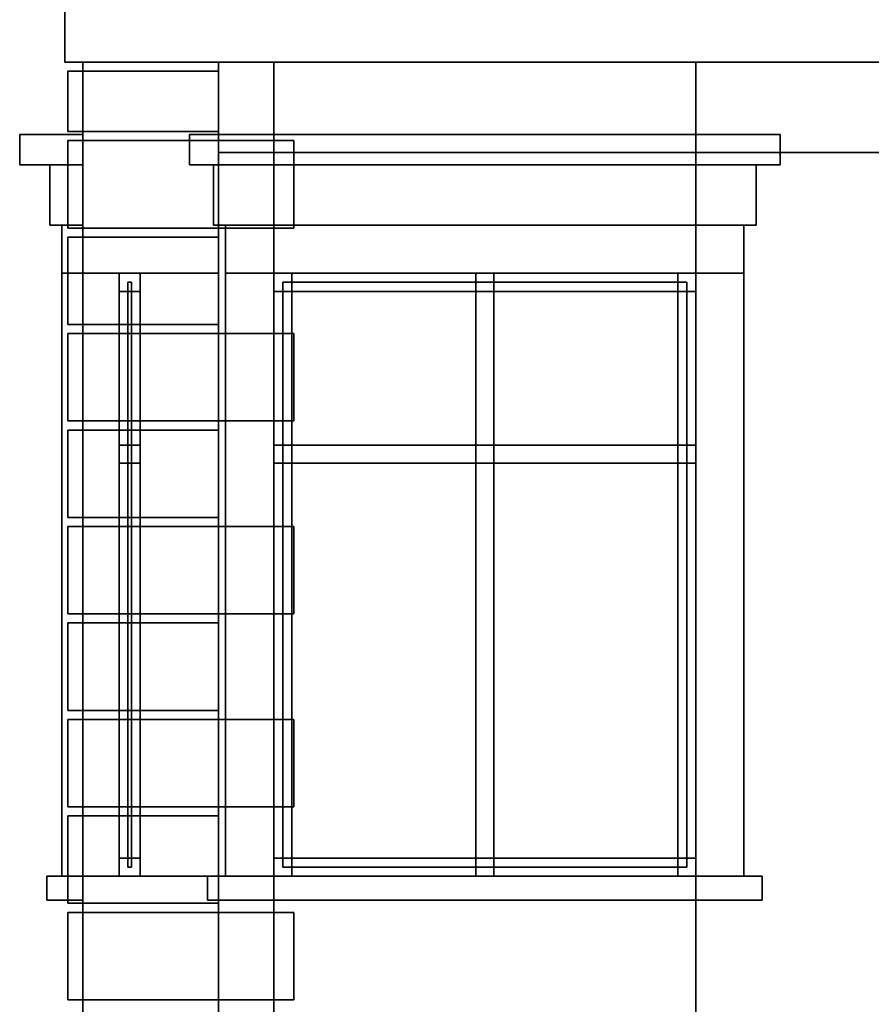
# Model space of a CAD drawing. Header units: metres. Extents: x -34.5 to -0.5, y 0 to 14.7.
# Tile 2 of 74: x -30.2 to -27.4, y 4.8 to 8. Entities that reach past the tile are written whole.
import ezdxf

# ---------------------------------------------------------------- set-up
doc = ezdxf.new("R2010")
doc.units = ezdxf.units.M
for name, color, linetype in [('FRAME', 8, 'Continuous'), ('GLASS', 5, 'Continuous'), ('INTERIOR_WALL', 8, 'Continuous'), ('PLASTER', 8, 'Continuous'), ('STUCCO', 8, 'Continuous')]:
    doc.layers.add(name, color=color, linetype=linetype)

msp = doc.modelspace()

# ---------------------------------------------------------------- linework, layer by layer
at = {"layer": 'FRAME'}
for points in [[(-29.81, 7.14), (-29.88, 7.14), (-29.88, 7.2), (-29.81, 7.2)], [(-29.81, 5.2), (-29.88, 5.2), (-29.88, 7.2), (-29.81, 7.2)], [(-29.88, 5.2), (-29.81, 5.2), (-29.81, 7.2), (-29.88, 7.2)], [(-29.81, 5.2), (-29.88, 5.2), (-29.88, 7.2), (-29.81, 7.2)], [(-29.88, 5.2), (-29.81, 5.2), (-29.81, 7.2), (-29.88, 7.2)], [(-29.81, 5.2), (-29.88, 5.2), (-29.88, 7.2), (-29.81, 7.2)], [(-29.88, 7.14), (-29.81, 7.14), (-29.81, 7.2), (-29.88, 7.2)], [(-29.88, 5.2), (-29.81, 5.2), (-29.81, 7.2), (-29.88, 7.2)], [(-29.81, 7.14), (-29.88, 7.14), (-29.88, 7.2), (-29.81, 7.2)], [(-29.81, 5.2), (-29.88, 5.2), (-29.88, 7.2), (-29.81, 7.2)], [(-29.88, 5.2), (-29.81, 5.2), (-29.81, 7.2), (-29.88, 7.2)], [(-29.81, 5.2), (-29.88, 5.2), (-29.88, 7.2), (-29.81, 7.2)], [(-29.88, 5.2), (-29.81, 5.2), (-29.81, 7.2), (-29.88, 7.2)], [(-29.81, 5.2), (-29.88, 5.2), (-29.88, 7.2), (-29.81, 7.2)], [(-29.88, 7.14), (-29.81, 7.14), (-29.81, 7.2), (-29.88, 7.2)], [(-29.88, 5.2), (-29.81, 5.2), (-29.81, 7.2), (-29.88, 7.2)], [(-29.81, 7.14), (-29.88, 7.14), (-29.88, 7.2), (-29.81, 7.2)], [(-29.81, 5.2), (-29.88, 5.2), (-29.88, 7.2), (-29.81, 7.2)], [(-29.88, 5.2), (-29.81, 5.2), (-29.81, 7.2), (-29.88, 7.2)], [(-29.81, 5.2), (-29.88, 5.2), (-29.88, 7.2), (-29.81, 7.2)], [(-29.88, 5.2), (-29.81, 5.2), (-29.81, 7.2), (-29.88, 7.2)], [(-29.81, 5.2), (-29.88, 5.2), (-29.88, 7.2), (-29.81, 7.2)], [(-29.88, 7.14), (-29.81, 7.14), (-29.81, 7.2), (-29.88, 7.2)], [(-29.88, 5.2), (-29.81, 5.2), (-29.81, 7.2), (-29.88, 7.2)], [(-29.81, 7.14), (-29.88, 7.14), (-29.88, 7.2), (-29.81, 7.2)], [(-29.81, 5.2), (-29.88, 5.2), (-29.88, 7.2), (-29.81, 7.2)], [(-29.88, 5.2), (-29.81, 5.2), (-29.81, 7.2), (-29.88, 7.2)], [(-29.81, 5.2), (-29.88, 5.2), (-29.88, 7.2), (-29.81, 7.2)], [(-29.88, 5.2), (-29.81, 5.2), (-29.81, 7.2), (-29.88, 7.2)], [(-29.81, 5.2), (-29.88, 5.2), (-29.88, 7.2), (-29.81, 7.2)], [(-29.88, 7.14), (-29.81, 7.14), (-29.81, 7.2), (-29.88, 7.2)], [(-29.88, 5.2), (-29.81, 5.2), (-29.81, 7.2), (-29.88, 7.2)], [(-27.9667, 7.14), (-29.3667, 7.14), (-29.3667, 7.2), (-27.9667, 7.2)], [(-29.3067, 5.2), (-29.3667, 5.2), (-29.3667, 7.2), (-29.3067, 7.2)], [(-29.3667, 7.14), (-27.9667, 7.14), (-27.9667, 7.2), (-29.3667, 7.2)], [(-29.3667, 5.2), (-29.3067, 5.2), (-29.3067, 7.2), (-29.3667, 7.2)], [(-27.9667, 7.14), (-29.3667, 7.14), (-29.3667, 7.2), (-27.9667, 7.2)], [(-29.3067, 5.2), (-29.3667, 5.2), (-29.3667, 7.2), (-29.3067, 7.2)], [(-29.3667, 7.14), (-27.9667, 7.14), (-27.9667, 7.2), (-29.3667, 7.2)], [(-29.3667, 5.2), (-29.3067, 5.2), (-29.3067, 7.2), (-29.3667, 7.2)], [(-28.6367, 5.2), (-28.6967, 5.2), (-28.6967, 7.2), (-28.6367, 7.2)], [(-28.6967, 5.2), (-28.6367, 5.2), (-28.6367, 7.2), (-28.6967, 7.2)], [(-28.6367, 5.2), (-28.6967, 5.2), (-28.6967, 7.2), (-28.6367, 7.2)], [(-28.6967, 5.2), (-28.6367, 5.2), (-28.6367, 7.2), (-28.6967, 7.2)], [(-27.9667, 5.2), (-28.0267, 5.2), (-28.0267, 7.2), (-27.9667, 7.2)], [(-28.0267, 5.2), (-27.9667, 5.2), (-27.9667, 7.2), (-28.0267, 7.2)], [(-27.9667, 5.2), (-28.0267, 5.2), (-28.0267, 7.2), (-27.9667, 7.2)], [(-28.0267, 5.2), (-27.9667, 5.2), (-27.9667, 7.2), (-28.0267, 7.2)], [(-29.81, 6.57), (-29.88, 6.57), (-29.88, 6.63), (-29.81, 6.63)], [(-29.88, 6.57), (-29.81, 6.57), (-29.81, 6.63), (-29.88, 6.63)], [(-29.81, 6.57), (-29.88, 6.57), (-29.88, 6.63), (-29.81, 6.63)], [(-29.88, 6.57), (-29.81, 6.57), (-29.81, 6.63), (-29.88, 6.63)], [(-29.81, 6.57), (-29.88, 6.57), (-29.88, 6.63), (-29.81, 6.63)], [(-29.88, 6.57), (-29.81, 6.57), (-29.81, 6.63), (-29.88, 6.63)], [(-29.81, 6.57), (-29.88, 6.57), (-29.88, 6.63), (-29.81, 6.63)], [(-29.88, 6.57), (-29.81, 6.57), (-29.81, 6.63), (-29.88, 6.63)], [(-27.9667, 6.57), (-29.3667, 6.57), (-29.3667, 6.63), (-27.9667, 6.63)], [(-29.3667, 6.57), (-27.9667, 6.57), (-27.9667, 6.63), (-29.3667, 6.63)], [(-27.9667, 6.57), (-29.3667, 6.57), (-29.3667, 6.63), (-27.9667, 6.63)], [(-29.3667, 6.57), (-27.9667, 6.57), (-27.9667, 6.63), (-29.3667, 6.63)], [(-29.81, 5.2), (-29.88, 5.2), (-29.88, 5.26), (-29.81, 5.26)], [(-29.88, 5.2), (-29.81, 5.2), (-29.81, 5.26), (-29.88, 5.26)], [(-29.81, 5.2), (-29.88, 5.2), (-29.88, 5.26), (-29.81, 5.26)], [(-29.88, 5.2), (-29.81, 5.2), (-29.81, 5.26), (-29.88, 5.26)], [(-29.81, 5.2), (-29.88, 5.2), (-29.88, 5.26), (-29.81, 5.26)], [(-29.88, 5.2), (-29.81, 5.2), (-29.81, 5.26), (-29.88, 5.26)], [(-29.81, 5.2), (-29.88, 5.2), (-29.88, 5.26), (-29.81, 5.26)], [(-29.88, 5.2), (-29.81, 5.2), (-29.81, 5.26), (-29.88, 5.26)], [(-27.9667, 5.2), (-29.3667, 5.2), (-29.3667, 5.26), (-27.9667, 5.26)], [(-29.3667, 5.2), (-27.9667, 5.2), (-27.9667, 5.26), (-29.3667, 5.26)], [(-27.9667, 5.2), (-29.3667, 5.2), (-29.3667, 5.26), (-27.9667, 5.26)], [(-29.3667, 5.2), (-27.9667, 5.2), (-27.9667, 5.26), (-29.3667, 5.26)]]:
    msp.add_lwpolyline(points, close=True, dxfattribs=at)
at = {"layer": 'GLASS'}
for points in [[(-29.839, 5.23), (-29.851, 5.23), (-29.851, 7.17), (-29.839, 7.17)], [(-29.851, 5.23), (-29.839, 5.23), (-29.839, 7.17), (-29.851, 7.17)], [(-29.839, 5.23), (-29.851, 5.23), (-29.851, 7.17), (-29.839, 7.17)], [(-29.851, 5.23), (-29.839, 5.23), (-29.839, 7.17), (-29.851, 7.17)], [(-29.839, 5.23), (-29.851, 5.23), (-29.851, 7.17), (-29.839, 7.17)], [(-29.851, 5.23), (-29.839, 5.23), (-29.839, 7.17), (-29.851, 7.17)], [(-29.839, 5.23), (-29.851, 5.23), (-29.851, 7.17), (-29.839, 7.17)], [(-29.851, 5.23), (-29.839, 5.23), (-29.839, 7.17), (-29.851, 7.17)], [(-27.9967, 5.23), (-29.3367, 5.23), (-29.3367, 7.17), (-27.9967, 7.17)], [(-29.3367, 5.23), (-27.9967, 5.23), (-27.9967, 7.17), (-29.3367, 7.17)], [(-27.9967, 5.23), (-29.3367, 5.23), (-29.3367, 7.17), (-27.9967, 7.17)], [(-29.3367, 5.23), (-27.9967, 5.23), (-27.9967, 7.17), (-29.3367, 7.17)]]:
    msp.add_lwpolyline(points, close=True, dxfattribs=at)
at = {"layer": 'INTERIOR_WALL'}
for points in [[(-6.45, 0.9), (-29.55, 0.9), (-29.55, 7.6), (-6.45, 7.6)], [(-29.55, 0.9), (-6.45, 0.9), (-6.45, 7.6), (-29.55, 7.6)]]:
    msp.add_lwpolyline(points, close=True, dxfattribs=at)
at = {"layer": 'PLASTER'}
for points in [[(-29.3667, 4.5), (-30, 4.5), (-30, 7.9), (-29.3667, 7.9)], [(-29.55, 4.5), (-30, 4.5), (-30, 7.9), (-29.55, 7.9)], [(-30, 4.5), (-29.3667, 4.5), (-29.3667, 7.9), (-30, 7.9)], [(-30, 4.5), (-29.55, 4.5), (-29.55, 7.9), (-30, 7.9)], [(-29.55, 7.2), (-30, 7.2), (-30, 7.9), (-29.55, 7.9)], [(-30, 7.2), (-29.55, 7.2), (-29.55, 7.9), (-30, 7.9)], [(-29.55, 4.5), (-30, 4.5), (-30, 7.9), (-29.55, 7.9)], [(-30, 4.5), (-29.55, 4.5), (-29.55, 7.9), (-30, 7.9)], [(-29.55, 7.2), (-30, 7.2), (-30, 7.9), (-29.55, 7.9)], [(-30, 7.2), (-29.55, 7.2), (-29.55, 7.9), (-30, 7.9)], [(-29.55, 4.5), (-30, 4.5), (-30, 7.9), (-29.55, 7.9)], [(-30, 4.5), (-29.55, 4.5), (-29.55, 7.9), (-30, 7.9)], [(-29.55, 7.2), (-30, 7.2), (-30, 7.9), (-29.55, 7.9)], [(-30, 7.2), (-29.55, 7.2), (-29.55, 7.9), (-30, 7.9)], [(-29.55, 4.5), (-30, 4.5), (-30, 7.9), (-29.55, 7.9)], [(-30, 4.5), (-29.55, 4.5), (-29.55, 7.9), (-30, 7.9)], [(-29.55, 7.2), (-30, 7.2), (-30, 7.9), (-29.55, 7.9)], [(-30, 7.2), (-29.55, 7.2), (-29.55, 7.9), (-30, 7.9)], [(-29.55, 4.5), (-30, 4.5), (-30, 7.9), (-29.55, 7.9)], [(-29.3667, 4.5), (-30, 4.5), (-30, 7.9), (-29.3667, 7.9)], [(-30, 4.5), (-29.3667, 4.5), (-29.3667, 7.9), (-30, 7.9)], [(-30, 4.5), (-29.55, 4.5), (-29.55, 7.9), (-30, 7.9)], [(-27.9667, 7.2), (-29.3667, 7.2), (-29.3667, 7.9), (-27.9667, 7.9)], [(-29.3667, 7.2), (-27.9667, 7.2), (-27.9667, 7.9), (-29.3667, 7.9)], [(-27.9667, 7.2), (-29.3667, 7.2), (-29.3667, 7.9), (-27.9667, 7.9)], [(-29.3667, 7.2), (-27.9667, 7.2), (-27.9667, 7.9), (-29.3667, 7.9)], [(-26.7, 4.5), (-27.9667, 4.5), (-27.9667, 7.9), (-26.7, 7.9)], [(-27.9667, 4.5), (-26.7, 4.5), (-26.7, 7.9), (-27.9667, 7.9)], [(-26.7, 4.5), (-27.9667, 4.5), (-27.9667, 7.9), (-26.7, 7.9)], [(-27.9667, 4.5), (-26.7, 4.5), (-26.7, 7.9), (-27.9667, 7.9)], [(-30, 7.36), (-30.11, 7.36), (-30.11, 7.56), (-30, 7.56)], [(-30.11, 7.36), (-30, 7.36), (-30, 7.56), (-30.11, 7.56)], [(-30, 7.36), (-30.11, 7.36), (-30.11, 7.56), (-30, 7.56)], [(-30.11, 7.36), (-30, 7.36), (-30, 7.56), (-30.11, 7.56)], [(-30, 7.36), (-30.11, 7.36), (-30.11, 7.56), (-30, 7.56)], [(-30.11, 7.36), (-30, 7.36), (-30, 7.56), (-30.11, 7.56)], [(-30, 7.36), (-30.11, 7.36), (-30.11, 7.56), (-30, 7.56)], [(-30.11, 7.36), (-30, 7.36), (-30, 7.56), (-30.11, 7.56)], [(-27.7667, 7.36), (-29.5667, 7.36), (-29.5667, 7.56), (-27.7667, 7.56)], [(-29.5667, 7.36), (-27.7667, 7.36), (-27.7667, 7.56), (-29.5667, 7.56)], [(-27.7667, 7.36), (-29.5667, 7.36), (-29.5667, 7.56), (-27.7667, 7.56)], [(-29.5667, 7.36), (-27.7667, 7.36), (-27.7667, 7.56), (-29.5667, 7.56)], [(-29.55, 4.5), (-30, 4.5), (-30, 5.2), (-29.55, 5.2)], [(-30, 4.5), (-29.55, 4.5), (-29.55, 5.2), (-30, 5.2)], [(-29.55, 4.5), (-30, 4.5), (-30, 5.2), (-29.55, 5.2)], [(-30, 4.5), (-29.55, 4.5), (-29.55, 5.2), (-30, 5.2)], [(-29.55, 4.5), (-30, 4.5), (-30, 5.2), (-29.55, 5.2)], [(-30, 4.5), (-29.55, 4.5), (-29.55, 5.2), (-30, 5.2)], [(-29.55, 4.5), (-30, 4.5), (-30, 5.2), (-29.55, 5.2)], [(-30, 4.5), (-29.55, 4.5), (-29.55, 5.2), (-30, 5.2)], [(-27.9667, 4.5), (-29.3667, 4.5), (-29.3667, 5.2), (-27.9667, 5.2)], [(-29.3667, 4.5), (-27.9667, 4.5), (-27.9667, 5.2), (-29.3667, 5.2)], [(-27.9667, 4.5), (-29.3667, 4.5), (-29.3667, 5.2), (-27.9667, 5.2)], [(-29.3667, 4.5), (-27.9667, 4.5), (-27.9667, 5.2), (-29.3667, 5.2)]]:
    msp.add_lwpolyline(points, close=True, dxfattribs=at)
at = {"layer": 'STUCCO'}
for points in [[(-5.94, 7.9), (-30.06, 7.9), (-30.06, 8.3861), (-5.94, 8.3861)], [(-30.06, 7.9), (-5.94, 7.9), (-5.94, 8.3861), (-30.06, 8.3861)], [(-29.55, 7.67), (-30.05, 7.67), (-30.05, 7.87), (-29.55, 7.87)], [(-30, 7.67), (-30.05, 7.67), (-30.05, 7.87), (-30, 7.87)], [(-30.05, 7.67), (-29.55, 7.67), (-29.55, 7.87), (-30.05, 7.87)], [(-30.05, 7.67), (-30, 7.67), (-30, 7.87), (-30.05, 7.87)], [(-30, 7.67), (-30.05, 7.67), (-30.05, 7.87), (-30, 7.87)], [(-29.55, 7.67), (-30.05, 7.67), (-30.05, 7.87), (-29.55, 7.87)], [(-30.05, 7.67), (-29.55, 7.67), (-29.55, 7.87), (-30.05, 7.87)], [(-30.05, 7.67), (-30, 7.67), (-30, 7.87), (-30.05, 7.87)], [(-30, 7.56), (-30.21, 7.56), (-30.21, 7.66), (-30, 7.66)], [(-30.21, 7.56), (-30, 7.56), (-30, 7.66), (-30.21, 7.66)], [(-30, 7.56), (-30.21, 7.56), (-30.21, 7.66), (-30, 7.66)], [(-30.21, 7.56), (-30, 7.56), (-30, 7.66), (-30.21, 7.66)], [(-30, 7.56), (-30.21, 7.56), (-30.21, 7.66), (-30, 7.66)], [(-30.21, 7.56), (-30, 7.56), (-30, 7.66), (-30.21, 7.66)], [(-30, 7.56), (-30.21, 7.56), (-30.21, 7.66), (-30, 7.66)], [(-30.21, 7.56), (-30, 7.56), (-30, 7.66), (-30.21, 7.66)], [(-27.6867, 7.56), (-29.6467, 7.56), (-29.6467, 7.66), (-27.6867, 7.66)], [(-29.6467, 7.56), (-27.6867, 7.56), (-27.6867, 7.66), (-29.6467, 7.66)], [(-27.6867, 7.56), (-29.6467, 7.56), (-29.6467, 7.66), (-27.6867, 7.66)], [(-29.6467, 7.56), (-27.6867, 7.56), (-27.6867, 7.66), (-29.6467, 7.66)], [(-29.3, 7.35), (-30.05, 7.35), (-30.05, 7.64), (-29.3, 7.64)], [(-30, 7.35), (-30.05, 7.35), (-30.05, 7.64), (-30, 7.64)], [(-30.05, 7.35), (-29.3, 7.35), (-29.3, 7.64), (-30.05, 7.64)], [(-30.05, 7.35), (-30, 7.35), (-30, 7.64), (-30.05, 7.64)], [(-30, 7.35), (-30.05, 7.35), (-30.05, 7.64), (-30, 7.64)], [(-29.3, 7.35), (-30.05, 7.35), (-30.05, 7.64), (-29.3, 7.64)], [(-30.05, 7.35), (-29.3, 7.35), (-29.3, 7.64), (-30.05, 7.64)], [(-30.05, 7.35), (-30, 7.35), (-30, 7.64), (-30.05, 7.64)], [(-30, 7.2), (-30.07, 7.2), (-30.07, 7.36), (-30, 7.36)], [(-30.07, 7.2), (-30, 7.2), (-30, 7.36), (-30.07, 7.36)], [(-30, 7.2), (-30.07, 7.2), (-30.07, 7.36), (-30, 7.36)], [(-30.07, 7.2), (-30, 7.2), (-30, 7.36), (-30.07, 7.36)], [(-30, 7.2), (-30.07, 7.2), (-30.07, 7.36), (-30, 7.36)], [(-30.07, 7.2), (-30, 7.2), (-30, 7.36), (-30.07, 7.36)], [(-30, 7.2), (-30.07, 7.2), (-30.07, 7.36), (-30, 7.36)], [(-30.07, 7.2), (-30, 7.2), (-30, 7.36), (-30.07, 7.36)], [(-27.8067, 7.2), (-29.5267, 7.2), (-29.5267, 7.36), (-27.8067, 7.36)], [(-29.5267, 7.2), (-27.8067, 7.2), (-27.8067, 7.36), (-29.5267, 7.36)], [(-27.8067, 7.2), (-29.5267, 7.2), (-29.5267, 7.36), (-27.8067, 7.36)], [(-29.5267, 7.2), (-27.8067, 7.2), (-27.8067, 7.36), (-29.5267, 7.36)], [(-29.55, 7.03), (-30.05, 7.03), (-30.05, 7.32), (-29.55, 7.32)], [(-30, 7.03), (-30.05, 7.03), (-30.05, 7.32), (-30, 7.32)], [(-30.05, 7.03), (-29.55, 7.03), (-29.55, 7.32), (-30.05, 7.32)], [(-30.05, 7.03), (-30, 7.03), (-30, 7.32), (-30.05, 7.32)], [(-30, 7.03), (-30.05, 7.03), (-30.05, 7.32), (-30, 7.32)], [(-29.55, 7.03), (-30.05, 7.03), (-30.05, 7.32), (-29.55, 7.32)], [(-30.05, 7.03), (-29.55, 7.03), (-29.55, 7.32), (-30.05, 7.32)], [(-30.05, 7.03), (-30, 7.03), (-30, 7.32), (-30.05, 7.32)], [(-30, 5.2), (-30.07, 5.2), (-30.07, 7.2), (-30, 7.2)], [(-30.07, 5.2), (-30, 5.2), (-30, 7.2), (-30.07, 7.2)], [(-30, 5.2), (-30.07, 5.2), (-30.07, 7.2), (-30, 7.2)], [(-30.07, 5.2), (-30, 5.2), (-30, 7.2), (-30.07, 7.2)], [(-30, 5.2), (-30.07, 5.2), (-30.07, 7.2), (-30, 7.2)], [(-30.07, 5.2), (-30, 5.2), (-30, 7.2), (-30.07, 7.2)], [(-30, 5.2), (-30.07, 5.2), (-30.07, 7.2), (-30, 7.2)], [(-30.07, 5.2), (-30, 5.2), (-30, 7.2), (-30.07, 7.2)], [(-30, 5.2), (-30.07, 5.2), (-30.07, 7.2), (-30, 7.2)], [(-30.07, 5.2), (-30, 5.2), (-30, 7.2), (-30.07, 7.2)], [(-30, 5.2), (-30.07, 5.2), (-30.07, 7.2), (-30, 7.2)], [(-30.07, 5.2), (-30, 5.2), (-30, 7.2), (-30.07, 7.2)], [(-30, 5.2), (-30.07, 5.2), (-30.07, 7.2), (-30, 7.2)], [(-30.07, 5.2), (-30, 5.2), (-30, 7.2), (-30.07, 7.2)], [(-30, 5.2), (-30.07, 5.2), (-30.07, 7.2), (-30, 7.2)], [(-30.07, 5.2), (-30, 5.2), (-30, 7.2), (-30.07, 7.2)], [(-29.3667, 5.2), (-29.5267, 5.2), (-29.5267, 7.2), (-29.3667, 7.2)], [(-29.5267, 5.2), (-29.3667, 5.2), (-29.3667, 7.2), (-29.5267, 7.2)], [(-29.3667, 5.2), (-29.5267, 5.2), (-29.5267, 7.2), (-29.3667, 7.2)], [(-29.5267, 5.2), (-29.3667, 5.2), (-29.3667, 7.2), (-29.5267, 7.2)], [(-27.8067, 5.2), (-27.9667, 5.2), (-27.9667, 7.2), (-27.8067, 7.2)], [(-27.9667, 5.2), (-27.8067, 5.2), (-27.8067, 7.2), (-27.9667, 7.2)], [(-27.8067, 5.2), (-27.9667, 5.2), (-27.9667, 7.2), (-27.8067, 7.2)], [(-27.9667, 5.2), (-27.8067, 5.2), (-27.8067, 7.2), (-27.9667, 7.2)], [(-29.3, 6.71), (-30.05, 6.71), (-30.05, 7), (-29.3, 7)], [(-30, 6.71), (-30.05, 6.71), (-30.05, 7), (-30, 7)], [(-30.05, 6.71), (-29.3, 6.71), (-29.3, 7), (-30.05, 7)], [(-30.05, 6.71), (-30, 6.71), (-30, 7), (-30.05, 7)], [(-30, 6.71), (-30.05, 6.71), (-30.05, 7), (-30, 7)], [(-29.3, 6.71), (-30.05, 6.71), (-30.05, 7), (-29.3, 7)], [(-30.05, 6.71), (-29.3, 6.71), (-29.3, 7), (-30.05, 7)], [(-30.05, 6.71), (-30, 6.71), (-30, 7), (-30.05, 7)], [(-29.55, 6.39), (-30.05, 6.39), (-30.05, 6.68), (-29.55, 6.68)], [(-30, 6.39), (-30.05, 6.39), (-30.05, 6.68), (-30, 6.68)], [(-30.05, 6.39), (-29.55, 6.39), (-29.55, 6.68), (-30.05, 6.68)], [(-30.05, 6.39), (-30, 6.39), (-30, 6.68), (-30.05, 6.68)], [(-30, 6.39), (-30.05, 6.39), (-30.05, 6.68), (-30, 6.68)], [(-29.55, 6.39), (-30.05, 6.39), (-30.05, 6.68), (-29.55, 6.68)], [(-30.05, 6.39), (-29.55, 6.39), (-29.55, 6.68), (-30.05, 6.68)], [(-30.05, 6.39), (-30, 6.39), (-30, 6.68), (-30.05, 6.68)], [(-29.3, 6.07), (-30.05, 6.07), (-30.05, 6.36), (-29.3, 6.36)], [(-30, 6.07), (-30.05, 6.07), (-30.05, 6.36), (-30, 6.36)], [(-30.05, 6.07), (-29.3, 6.07), (-29.3, 6.36), (-30.05, 6.36)], [(-30.05, 6.07), (-30, 6.07), (-30, 6.36), (-30.05, 6.36)], [(-30, 6.07), (-30.05, 6.07), (-30.05, 6.36), (-30, 6.36)], [(-29.3, 6.07), (-30.05, 6.07), (-30.05, 6.36), (-29.3, 6.36)], [(-30.05, 6.07), (-29.3, 6.07), (-29.3, 6.36), (-30.05, 6.36)], [(-30.05, 6.07), (-30, 6.07), (-30, 6.36), (-30.05, 6.36)], [(-29.55, 5.75), (-30.05, 5.75), (-30.05, 6.04), (-29.55, 6.04)], [(-30, 5.75), (-30.05, 5.75), (-30.05, 6.04), (-30, 6.04)], [(-30.05, 5.75), (-29.55, 5.75), (-29.55, 6.04), (-30.05, 6.04)], [(-30.05, 5.75), (-30, 5.75), (-30, 6.04), (-30.05, 6.04)], [(-30, 5.75), (-30.05, 5.75), (-30.05, 6.04), (-30, 6.04)], [(-29.55, 5.75), (-30.05, 5.75), (-30.05, 6.04), (-29.55, 6.04)], [(-30.05, 5.75), (-29.55, 5.75), (-29.55, 6.04), (-30.05, 6.04)], [(-30.05, 5.75), (-30, 5.75), (-30, 6.04), (-30.05, 6.04)], [(-29.3, 5.43), (-30.05, 5.43), (-30.05, 5.72), (-29.3, 5.72)], [(-30, 5.43), (-30.05, 5.43), (-30.05, 5.72), (-30, 5.72)], [(-30.05, 5.43), (-29.3, 5.43), (-29.3, 5.72), (-30.05, 5.72)], [(-30.05, 5.43), (-30, 5.43), (-30, 5.72), (-30.05, 5.72)], [(-30, 5.43), (-30.05, 5.43), (-30.05, 5.72), (-30, 5.72)], [(-29.3, 5.43), (-30.05, 5.43), (-30.05, 5.72), (-29.3, 5.72)], [(-30.05, 5.43), (-29.3, 5.43), (-29.3, 5.72), (-30.05, 5.72)], [(-30.05, 5.43), (-30, 5.43), (-30, 5.72), (-30.05, 5.72)], [(-29.55, 5.11), (-30.05, 5.11), (-30.05, 5.4), (-29.55, 5.4)], [(-30, 5.11), (-30.05, 5.11), (-30.05, 5.4), (-30, 5.4)], [(-30.05, 5.11), (-29.55, 5.11), (-29.55, 5.4), (-30.05, 5.4)], [(-30.05, 5.11), (-30, 5.11), (-30, 5.4), (-30.05, 5.4)], [(-30, 5.11), (-30.05, 5.11), (-30.05, 5.4), (-30, 5.4)], [(-29.55, 5.11), (-30.05, 5.11), (-30.05, 5.4), (-29.55, 5.4)], [(-30.05, 5.11), (-29.55, 5.11), (-29.55, 5.4), (-30.05, 5.4)], [(-30.05, 5.11), (-30, 5.11), (-30, 5.4), (-30.05, 5.4)], [(-30, 5.12), (-30.12, 5.12), (-30.12, 5.2), (-30, 5.2)], [(-30.12, 5.12), (-30, 5.12), (-30, 5.2), (-30.12, 5.2)], [(-30, 5.12), (-30.12, 5.12), (-30.12, 5.2), (-30, 5.2)], [(-30.12, 5.12), (-30, 5.12), (-30, 5.2), (-30.12, 5.2)], [(-30, 5.12), (-30.12, 5.12), (-30.12, 5.2), (-30, 5.2)], [(-30.12, 5.12), (-30, 5.12), (-30, 5.2), (-30.12, 5.2)], [(-30, 5.12), (-30.12, 5.12), (-30.12, 5.2), (-30, 5.2)], [(-30.12, 5.12), (-30, 5.12), (-30, 5.2), (-30.12, 5.2)], [(-27.7467, 5.12), (-29.5867, 5.12), (-29.5867, 5.2), (-27.7467, 5.2)], [(-29.5867, 5.12), (-27.7467, 5.12), (-27.7467, 5.2), (-29.5867, 5.2)], [(-27.7467, 5.12), (-29.5867, 5.12), (-29.5867, 5.2), (-27.7467, 5.2)], [(-29.5867, 5.12), (-27.7467, 5.12), (-27.7467, 5.2), (-29.5867, 5.2)], [(-29.3, 4.79), (-30.05, 4.79), (-30.05, 5.08), (-29.3, 5.08)], [(-30, 4.79), (-30.05, 4.79), (-30.05, 5.08), (-30, 5.08)], [(-30.05, 4.79), (-29.3, 4.79), (-29.3, 5.08), (-30.05, 5.08)], [(-30.05, 4.79), (-30, 4.79), (-30, 5.08), (-30.05, 5.08)], [(-30, 4.79), (-30.05, 4.79), (-30.05, 5.08), (-30, 5.08)], [(-29.3, 4.79), (-30.05, 4.79), (-30.05, 5.08), (-29.3, 5.08)], [(-30.05, 4.79), (-29.3, 4.79), (-29.3, 5.08), (-30.05, 5.08)], [(-30.05, 4.79), (-30, 4.79), (-30, 5.08), (-30.05, 5.08)]]:
    msp.add_lwpolyline(points, close=True, dxfattribs=at)

doc.saveas('drawing.dxf')
